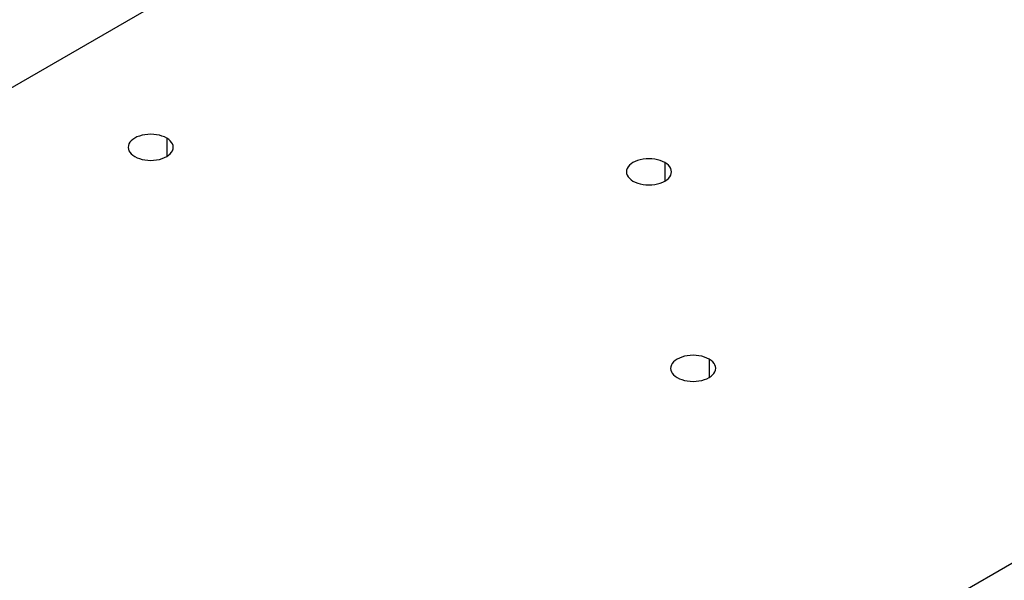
# Model space of a CAD drawing. Header units: millimetres. Extents: x 311 to 814, y 82 to 470.
# Tile 26 of 46: x 686 to 701, y 191 to 200. Entities that reach past the tile are written whole.
import ezdxf

# ---------------------------------------------------------------- set-up
doc = ezdxf.new("R2010")
doc.units = ezdxf.units.MM
for name, color, linetype in [('24440___MIDDLE_P', 7, 'Continuous'), ('BRACCIO_FRONTALE', 7, 'Continuous'), ('Livello3', 7, 'Continuous')]:
    doc.layers.add(name, color=color, linetype=linetype)

# ---------------------------------------------------------------- blocks, each defined once
blk = doc.blocks.new('SE3')
at = {"layer": '24440___MIDDLE_P', "color": 7, "linetype": 'Continuous'}
for p, q in [((229.092, 131.169), (229.092, 130.883)), ((236.821, 130.789), (236.821, 130.503)), ((251.154, 129.74), (236.472, 121.263)), ((237.507, 127.74), (237.507, 127.454))]:
    blk.add_line(p, q, dxfattribs=at)
for centre, major_axis in [((228.844, 131.026), (0.35, 0)), ((228.844, 131.026), (-0.35, 0)), ((236.573, 130.646), (0.35, 0)), ((236.573, 130.646), (-0.35, 0)), ((237.259, 127.597), (0.35, 0)), ((237.259, 127.597), (-0.35, 0))]:
    blk.add_ellipse(centre, major_axis=major_axis, ratio=0.57735, start_param=0.785398, end_param=3.926991, dxfattribs=at)
at = {"layer": 'BRACCIO_FRONTALE', "color": 7, "linetype": 'Continuous'}
blk.add_line((221.852, 129.162), (252.852, 147.06), dxfattribs=at)

msp = doc.modelspace()

# ---------------------------------------------------------------- block references
at = {"layer": 'Livello3'}
msp.add_blockref('SE3', (459.1483, 67.0452), dxfattribs=at)

doc.saveas('drawing.dxf')
